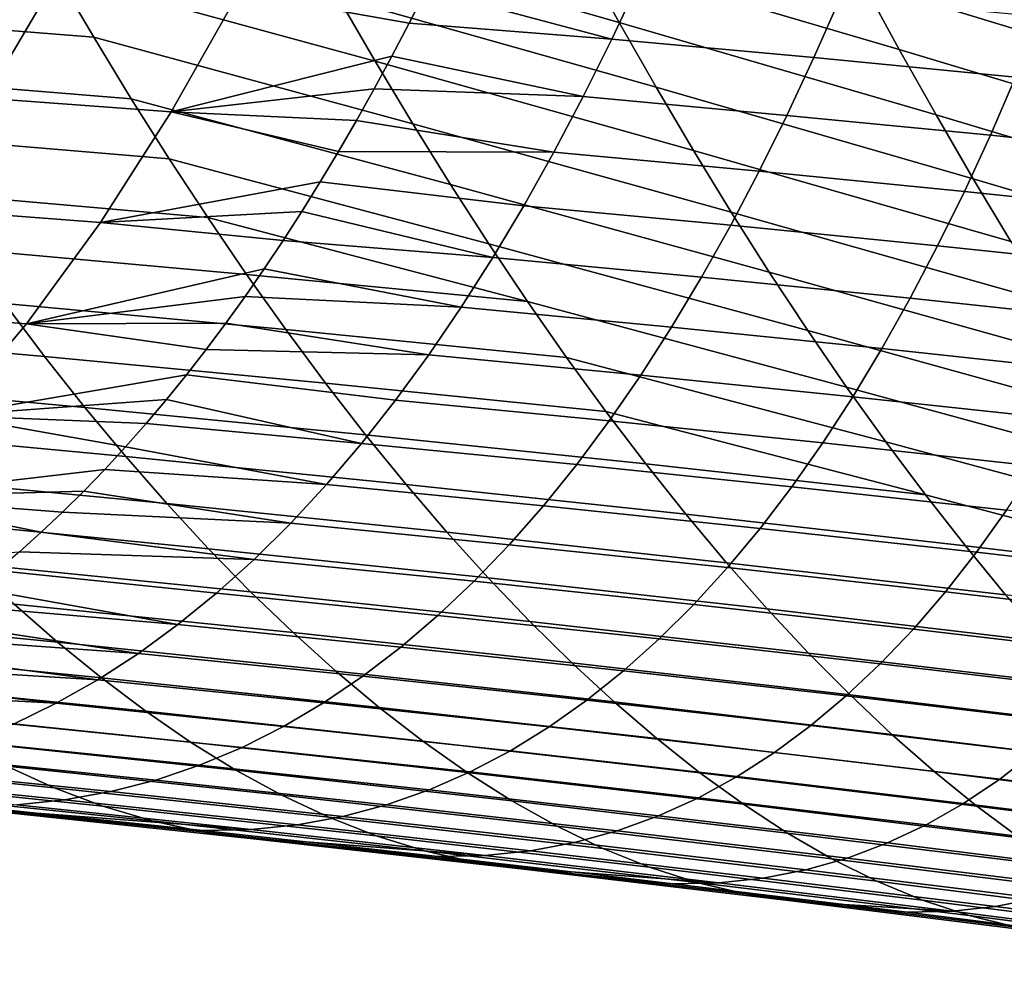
# Model space of a CAD drawing. Header units: metres. Extents: x -248 to 28, y -28 to 28.
# Tile 203 of 256: x -43.97 to -41.22, y -17.83 to -15.2. Entities that reach past the tile are written whole.
import ezdxf

# ---------------------------------------------------------------- set-up
doc = ezdxf.new("R2010")
doc.units = ezdxf.units.M
doc.layers.add('solid_10_061_053_XXX', color=7, linetype='CONTINUOUS')

msp = doc.modelspace()

# ---------------------------------------------------------------- linework, layer by layer
at = {"layer": 'solid_10_061_053_XXX'}
for points in [[(-42.298512, -15.205707, 79.405243), (-43.184536, -14.953214, 79.618088), (-43.28524, -14.767063, 79.263161), (-42.400291, -15.021151, 79.035553)], [(-41.51683, -15.281051, 78.819725), (-42.400291, -15.021151, 79.035553), (-42.500816, -14.83275, 78.672348), (-41.618546, -15.094254, 78.441063)], [(-42.979336, -15.313878, 80.346657), (-43.86874, -15.070461, 80.541588), (-43.971043, -14.890357, 80.188599), (-43.082558, -15.135537, 79.979218)], [(-40.73774, -15.36165, 78.222717), (-41.618546, -15.094254, 78.441063), (-41.719032, -14.903589, 78.069176), (-40.839546, -15.172608, 77.834679)], [(-42.195515, -15.386254, 79.781517), (-43.082558, -15.135537, 79.979218), (-43.184536, -14.953214, 79.618088), (-42.298512, -15.205707, 79.405243)], [(-43.86874, -15.070461, 80.541588), (-43.765171, -15.246605, 80.90062), (-44.552826, -15.184355, 81.443344), (-44.656853, -15.010397, 81.0923)], [(-42.318718, -15.252004, 101.249031), (-42.240574, -15.086049, 101.521095), (-42.789639, -15.017418, 101.657616), (-42.836987, -15.11353, 101.503616)], [(-41.413925, -15.463808, 79.205254), (-42.298512, -15.205707, 79.405243), (-42.400291, -15.021151, 79.035553), (-41.51683, -15.281051, 78.819725)], [(-44.067646, -15.416953, 101.05735), (-43.872349, -15.085566, 101.634018), (-44.386189, -15.050956, 101.751381), (-44.588188, -15.380964, 101.177986)], [(-43.549339, -15.45549, 100.94368), (-43.361015, -15.122657, 101.5243), (-43.872349, -15.085566, 101.634018), (-44.067646, -15.416953, 101.05735)], [(-42.874897, -15.488083, 80.720505), (-43.765171, -15.246605, 80.90062), (-43.86874, -15.070461, 80.541588), (-42.979336, -15.313878, 80.346657)], [(-41.754734, -15.30334, 101.151497), (-41.681343, -15.136516, 101.426521), (-42.240574, -15.086049, 101.521095), (-42.318718, -15.252004, 101.249031)], [(-42.884907, -15.207768, 101.347939), (-42.836987, -15.11353, 101.503616), (-43.361015, -15.122657, 101.5243)], [(-42.318718, -15.252004, 101.249031), (-42.836987, -15.11353, 101.503616), (-42.884907, -15.207768, 101.347939)], [(-40.634781, -15.546616, 78.61792), (-41.51683, -15.281051, 78.819725), (-41.618546, -15.094254, 78.441063), (-40.73774, -15.36165, 78.222717)], [(-42.933407, -15.300121, 101.190559), (-42.884907, -15.207768, 101.347939), (-43.361015, -15.122657, 101.5243), (-43.549339, -15.45549, 100.94368)], [(-42.091339, -15.562631, 80.164474), (-42.979336, -15.313878, 80.346657), (-43.082558, -15.135537, 79.979218), (-42.195515, -15.386254, 79.781517)], [(-41.191689, -15.357929, 101.061722), (-41.123077, -15.190198, 101.339989), (-41.681343, -15.136516, 101.426521), (-41.754734, -15.30334, 101.151497)], [(-43.765171, -15.246605, 80.90062), (-43.660355, -15.418641, 81.265785), (-44.447521, -15.35423, 81.800255), (-44.552826, -15.184355, 81.443344)], [(-42.398808, -15.412622, 100.971046), (-42.318718, -15.252004, 101.249031), (-42.884907, -15.207768, 101.347939), (-42.933407, -15.300121, 101.190559)], [(-41.309879, -15.642355, 79.597748), (-42.195515, -15.386254, 79.781517), (-42.298512, -15.205707, 79.405243), (-41.413925, -15.463808, 79.205254)], [(-42.769276, -15.657996, 81.100853), (-43.660355, -15.418641, 81.265785), (-43.765171, -15.246605, 80.90062), (-42.874897, -15.488083, 80.720505)], [(-41.830078, -15.464853, 100.870331), (-41.754734, -15.30334, 101.151497), (-42.318718, -15.252004, 101.249031), (-42.398808, -15.412622, 100.971046)], [(-40.53072, -15.727327, 79.020386), (-41.413925, -15.463808, 79.205254), (-41.51683, -15.281051, 78.819725), (-40.634781, -15.546616, 78.61792)], [(-42.982494, -15.390577, 101.031471), (-42.933407, -15.300121, 101.190559), (-43.549339, -15.45549, 100.94368)], [(-42.398808, -15.412622, 100.971046), (-42.933407, -15.300121, 101.190559), (-42.982494, -15.390577, 101.031471)], [(-41.262264, -15.520371, 100.777092), (-41.191689, -15.357929, 101.061722), (-41.754734, -15.30334, 101.151497), (-41.830078, -15.464853, 100.870331)], [(-41.986019, -15.734674, 80.554207), (-42.874897, -15.488083, 80.720505), (-42.979336, -15.313878, 80.346657), (-42.091339, -15.562631, 80.164474)], [(-43.660355, -15.418641, 81.265785), (-43.55431, -15.586422, 81.637184), (-44.340961, -15.519882, 82.163132), (-44.447521, -15.35423, 81.800255)], [(-40.695518, -15.579208, 100.691208), (-40.629745, -15.415805, 100.979561), (-41.191689, -15.357929, 101.061722), (-41.262264, -15.520371, 100.777092)], [(-43.032169, -15.479129, 100.870667), (-42.982494, -15.390577, 101.031471), (-43.549339, -15.45549, 100.94368)], [(-42.480888, -15.567824, 100.687035), (-42.398808, -15.412622, 100.971046), (-42.982494, -15.390577, 101.031471), (-43.032169, -15.479129, 100.870667)], [(-41.204735, -15.816522, 79.997307), (-42.091339, -15.562631, 80.164474), (-42.195515, -15.386254, 79.781517), (-41.309879, -15.642355, 79.597748)], [(-43.746571, -15.763637, 100.337563), (-43.549339, -15.45549, 100.94368), (-44.067646, -15.416953, 101.05735), (-44.271782, -15.723566, 100.456032)], [(-42.662495, -15.823462, 81.487808), (-43.55431, -15.586422, 81.637184), (-43.660355, -15.418641, 81.265785), (-42.769276, -15.657996, 81.100853)], [(-41.907433, -15.620969, 100.582909), (-41.830078, -15.464853, 100.870331), (-42.398808, -15.412622, 100.971046), (-42.480888, -15.567824, 100.687035)], [(-43.133308, -15.650493, 100.543869), (-43.082439, -15.56577, 100.708138), (-43.549339, -15.45549, 100.94368), (-43.746571, -15.763637, 100.337563)], [(-43.082439, -15.56577, 100.708138), (-43.032169, -15.479129, 100.870667), (-43.549339, -15.45549, 100.94368)], [(-41.334866, -15.677433, 100.485985), (-41.262264, -15.520371, 100.777092), (-41.830078, -15.464853, 100.870331), (-41.907433, -15.620969, 100.582909)], [(-40.42561, -15.903606, 79.430199), (-41.309879, -15.642355, 79.597748), (-41.413925, -15.463808, 79.205254), (-40.53072, -15.727327, 79.020386)], [(-42.480888, -15.567824, 100.687035), (-43.032169, -15.479129, 100.870667), (-43.082439, -15.56577, 100.708138)], [(-41.879589, -15.902221, 80.950829), (-42.769276, -15.657996, 81.100853), (-42.874897, -15.488083, 80.720505), (-41.986019, -15.734674, 80.554207)], [(-43.55431, -15.586422, 81.637184), (-43.447067, -15.749802, 82.014908), (-44.23315, -15.681174, 82.532074), (-44.340961, -15.519882, 82.163132)], [(-40.763329, -15.737246, 100.396126), (-40.695518, -15.579208, 100.691208), (-41.262264, -15.520371, 100.777092), (-41.334866, -15.677433, 100.485985)], [(-42.565002, -15.717527, 100.396881), (-42.480888, -15.567824, 100.687035), (-43.082439, -15.56577, 100.708138), (-43.133308, -15.650493, 100.543869)], [(-41.986843, -15.7716, 100.289116), (-41.907433, -15.620969, 100.582909), (-42.480888, -15.567824, 100.687035), (-42.565002, -15.717527, 100.396881)], [(-41.09853, -15.986137, 80.40403), (-41.986019, -15.734674, 80.554207), (-42.091339, -15.562631, 80.164474), (-41.204735, -15.816522, 79.997307)], [(-42.554585, -15.984327, 81.881454), (-43.447067, -15.749802, 82.014908), (-43.55431, -15.586422, 81.637184), (-42.662495, -15.823462, 81.487808)], [(-41.409546, -15.829021, 100.188263), (-41.334866, -15.677433, 100.485985), (-41.907433, -15.620969, 100.582909), (-41.986843, -15.7716, 100.289116)], [(-43.184776, -15.733285, 100.377853), (-43.133308, -15.650493, 100.543869), (-43.746571, -15.763637, 100.337563)], [(-42.651199, -15.86165, 100.100479), (-42.565002, -15.717527, 100.396881), (-43.133308, -15.650493, 100.543869), (-43.184776, -15.733285, 100.377853)], [(-41.772087, -16.065107, 81.354424), (-42.662495, -15.823462, 81.487808), (-42.769276, -15.657996, 81.100853), (-41.879589, -15.902221, 80.950829)], [(-40.319504, -16.075275, 79.847481), (-41.204735, -15.816522, 79.997307), (-41.309879, -15.642355, 79.597748), (-40.42561, -15.903606, 79.430199)], [(-43.447067, -15.749802, 82.014908), (-43.338642, -15.908633, 82.399055), (-44.124115, -15.837967, 82.907166), (-44.23315, -15.681174, 82.532074)], [(-40.833248, -15.889819, 100.094193), (-40.763329, -15.737246, 100.396126), (-41.334866, -15.677433, 100.485985), (-41.409546, -15.829021, 100.188263)], [(-42.068363, -15.91666, 99.988831), (-41.986843, -15.7716, 100.289116), (-42.565002, -15.717527, 100.396881), (-42.651199, -15.86165, 100.100479)], [(-43.953049, -16.046358, 99.705048), (-43.746571, -15.763637, 100.337563), (-44.271782, -15.723566, 100.456032), (-44.48505, -16.004705, 99.829247)], [(-43.236851, -15.814138, 100.210091), (-43.184776, -15.733285, 100.377853), (-43.746571, -15.763637, 100.337563)], [(-42.651199, -15.86165, 100.100479), (-43.184776, -15.733285, 100.377853), (-43.236851, -15.814138, 100.210091)], [(-40.991318, -16.151031, 80.818024), (-41.879589, -15.902221, 80.950829), (-41.986019, -15.734674, 80.554207), (-41.09853, -15.986137, 80.40403)], [(-43.289536, -15.893044, 100.040565), (-43.236851, -15.814138, 100.210091), (-43.746571, -15.763637, 100.337563), (-43.953049, -16.046358, 99.705048)], [(-42.554585, -15.984327, 81.881454), (-43.338642, -15.908633, 82.399055), (-43.447067, -15.749802, 82.014908)], [(-41.486366, -15.975047, 99.883797), (-41.409546, -15.829021, 100.188263), (-41.986843, -15.7716, 100.289116), (-42.068363, -15.91666, 99.988831)], [(-42.739521, -16.000109, 99.797714), (-42.651199, -15.86165, 100.100479), (-43.236851, -15.814138, 100.210091), (-43.289536, -15.893044, 100.040565)], [(-41.663548, -16.223167, 81.765099), (-42.554585, -15.984327, 81.881454), (-42.662495, -15.823462, 81.487808), (-41.772087, -16.065107, 81.354424)], [(-40.905331, -16.036833, 99.785263), (-40.833248, -15.889819, 100.094193), (-41.409546, -15.829021, 100.188263), (-41.486366, -15.975047, 99.883797)], [(-43.338642, -15.908633, 82.399055), (-43.229057, -16.062765, 82.789726), (-44.013863, -15.990117, 83.288521), (-44.124115, -15.837967, 82.907166)], [(-42.152046, -16.056063, 99.681938), (-42.068363, -15.91666, 99.988831), (-42.651199, -15.86165, 100.100479), (-42.739521, -16.000109, 99.797714)], [(-43.342838, -15.970002, 99.869255), (-43.289536, -15.893044, 100.040565), (-43.953049, -16.046358, 99.705048)], [(-42.739521, -16.000109, 99.797714), (-43.289536, -15.893044, 100.040565), (-43.342838, -15.970002, 99.869255)], [(-42.554585, -15.984327, 81.881454), (-42.445576, -16.14043, 82.281898), (-43.229057, -16.062765, 82.789726), (-43.338642, -15.908633, 82.399055)], [(-40.883137, -16.311029, 81.23938), (-41.772087, -16.065107, 81.354424), (-41.879589, -15.902221, 80.950829), (-40.991318, -16.151031, 80.818024)], [(-44.013863, -15.990117, 83.288521), (-43.902405, -16.137438, 83.676247), (-44.687664, -16.067818, 84.156837), (-44.799934, -15.922425, 83.778244)], [(-41.565384, -16.115416, 99.572472), (-41.486366, -15.975047, 99.883797), (-42.068363, -15.91666, 99.988831), (-42.152046, -16.056063, 99.681938)], [(-43.229057, -16.062765, 82.789726), (-43.118332, -16.212004, 83.187042), (-43.902405, -16.137438, 83.676247), (-44.013863, -15.990117, 83.288521)], [(-43.396778, -16.045002, 99.696106), (-43.342838, -15.970002, 99.869255), (-43.953049, -16.046358, 99.705048)], [(-42.830029, -16.132784, 99.488472), (-42.739521, -16.000109, 99.797714), (-43.342838, -15.970002, 99.869255), (-43.396778, -16.045002, 99.696106)], [(-41.554012, -16.376196, 82.182976), (-42.445576, -16.14043, 82.281898), (-42.554585, -15.984327, 81.881454), (-41.663548, -16.223167, 81.765099)], [(-40.979652, -16.178188, 99.469208), (-40.905331, -16.036833, 99.785263), (-41.486366, -15.975047, 99.883797), (-41.565384, -16.115416, 99.572472)], [(-44.169209, -16.302481, 99.045013), (-43.953049, -16.046358, 99.705048), (-44.48505, -16.004705, 99.829247), (-44.707844, -16.259251, 99.175926)], [(-42.237957, -16.189676, 99.368309), (-42.152046, -16.056063, 99.681938), (-42.739521, -16.000109, 99.797714), (-42.830029, -16.132784, 99.488472)], [(-43.506596, -16.189028, 99.344254), (-43.451363, -16.118019, 99.521111), (-43.953049, -16.046358, 99.705048), (-44.169209, -16.302481, 99.045013)], [(-43.451363, -16.118019, 99.521111), (-43.396778, -16.045002, 99.696106), (-43.953049, -16.046358, 99.705048)], [(-42.830029, -16.132784, 99.488472), (-43.396778, -16.045002, 99.696106), (-43.451363, -16.118019, 99.521111)], [(-43.902405, -16.137438, 83.676247), (-43.789753, -16.279716, 84.07048), (-44.574127, -16.208235, 84.541679), (-44.687664, -16.067818, 84.156837)], [(-42.445576, -16.14043, 82.281898), (-42.335495, -16.291573, 82.689262), (-43.118332, -16.212004, 83.187042), (-43.229057, -16.062765, 82.789726)], [(-41.646671, -16.24999, 99.254143), (-41.565384, -16.115416, 99.572472), (-42.152046, -16.056063, 99.681938), (-42.237957, -16.189676, 99.368309)], [(-40.774033, -16.465918, 81.668221), (-41.663548, -16.223167, 81.765099), (-41.772087, -16.065107, 81.354424), (-40.883137, -16.311029, 81.23938)], [(-42.922783, -16.259512, 99.172615), (-42.830029, -16.132784, 99.488472), (-43.451363, -16.118019, 99.521111), (-43.506596, -16.189028, 99.344254)], [(-42.326164, -16.317337, 99.047791), (-42.237957, -16.189676, 99.368309), (-42.830029, -16.132784, 99.488472), (-42.922783, -16.259512, 99.172615)], [(-41.056278, -16.313744, 99.145889), (-40.979652, -16.178188, 99.469208), (-41.565384, -16.115416, 99.572472), (-41.646671, -16.24999, 99.254143)], [(-43.118332, -16.212004, 83.187042), (-43.006485, -16.356133, 83.591141), (-43.789753, -16.279716, 84.07048), (-43.902405, -16.137438, 83.676247)], [(-41.443504, -16.523964, 82.608185), (-42.335495, -16.291573, 82.689262), (-42.445576, -16.14043, 82.281898), (-41.554012, -16.376196, 82.182976)], [(-43.562489, -16.258013, 99.165512), (-43.506596, -16.189028, 99.344254), (-44.169209, -16.302481, 99.045013)], [(-43.017849, -16.380133, 98.849983), (-42.922783, -16.259512, 99.172615), (-43.506596, -16.189028, 99.344254), (-43.562489, -16.258013, 99.165512)], [(-43.789753, -16.279716, 84.07048), (-43.675911, -16.416742, 84.471359), (-44.459324, -16.34347, 84.932892), (-44.574127, -16.208235, 84.541679)], [(-42.335495, -16.291573, 82.689262), (-42.224361, -16.437532, 83.103683), (-43.006485, -16.356133, 83.591141), (-43.118332, -16.212004, 83.187042)], [(-41.730305, -16.378601, 98.928665), (-41.646671, -16.24999, 99.254143), (-42.237957, -16.189676, 99.368309), (-42.326164, -16.317337, 99.047791)], [(-40.664043, -16.615469, 82.104683), (-41.554012, -16.376196, 82.182976), (-41.663548, -16.223167, 81.765099), (-40.774033, -16.465918, 81.668221)], [(-43.619053, -16.324953, 98.984871), (-43.562489, -16.258013, 99.165512), (-44.169209, -16.302481, 99.045013)], [(-43.017849, -16.380133, 98.849983), (-43.562489, -16.258013, 99.165512), (-43.619053, -16.324953, 98.984871)], [(-42.416744, -16.438873, 98.720253), (-42.326164, -16.317337, 99.047791), (-42.922783, -16.259512, 99.172615), (-43.017849, -16.380133, 98.849983)], [(-41.135307, -16.443319, 98.815147), (-41.056278, -16.313744, 99.145889), (-41.646671, -16.24999, 99.254143), (-41.730305, -16.378601, 98.928665)], [(-43.006485, -16.356133, 83.591141), (-42.893524, -16.494934, 84.002144), (-43.675911, -16.416742, 84.471359), (-43.789753, -16.279716, 84.07048)], [(-41.443504, -16.523964, 82.608185), (-42.224361, -16.437532, 83.103683), (-42.335495, -16.291573, 82.689262)], [(-43.73423, -16.452612, 98.617775), (-43.6763, -16.389826, 98.802292), (-44.169209, -16.302481, 99.045013), (-44.395554, -16.530609, 98.356201)], [(-43.6763, -16.389826, 98.802292), (-43.619053, -16.324953, 98.984871), (-44.169209, -16.302481, 99.045013)], [(-43.115303, -16.494484, 98.520454), (-43.017849, -16.380133, 98.849983), (-43.619053, -16.324953, 98.984871), (-43.6763, -16.389826, 98.802292)], [(-41.816368, -16.501068, 98.595894), (-41.730305, -16.378601, 98.928665), (-42.326164, -16.317337, 99.047791), (-42.416744, -16.438873, 98.720253)], [(-43.675911, -16.416742, 84.471359), (-43.560883, -16.548306, 84.879005), (-44.343254, -16.473318, 85.330612), (-44.459324, -16.34347, 84.932892)], [(-42.509769, -16.554115, 98.385536), (-42.416744, -16.438873, 98.720253), (-43.017849, -16.380133, 98.849983), (-43.115303, -16.494484, 98.520454)], [(-42.224361, -16.437532, 83.103683), (-42.112206, -16.578089, 83.525299), (-42.893524, -16.494934, 84.002144), (-43.006485, -16.356133, 83.591141)], [(-41.216824, -16.56673, 98.47683), (-41.135307, -16.443319, 98.815147), (-41.730305, -16.378601, 98.928665), (-41.816368, -16.501068, 98.595894)], [(-40.553211, -16.759451, 82.548897), (-41.443504, -16.523964, 82.608185), (-41.554012, -16.376196, 82.182976), (-40.664043, -16.615469, 82.104683)], [(-43.115303, -16.494484, 98.520454), (-43.6763, -16.389826, 98.802292), (-43.73423, -16.452612, 98.617775)], [(-42.893524, -16.494934, 84.002144), (-42.779472, -16.628193, 84.420204), (-43.560883, -16.548306, 84.879005), (-43.675911, -16.416742, 84.471359)], [(-43.792854, -16.513287, 98.431305), (-43.73423, -16.452612, 98.617775), (-44.395554, -16.530609, 98.356201)], [(-43.215202, -16.602404, 98.183884), (-43.115303, -16.494484, 98.520454), (-43.73423, -16.452612, 98.617775), (-43.792854, -16.513287, 98.431305)], [(-41.904945, -16.617214, 98.255676), (-41.816368, -16.501068, 98.595894), (-42.416744, -16.438873, 98.720253), (-42.509769, -16.554115, 98.385536)], [(-41.443504, -16.523964, 82.608185), (-41.332062, -16.66625, 83.040863), (-42.112206, -16.578089, 83.525299), (-42.224361, -16.437532, 83.103683)], [(-43.560883, -16.548306, 84.879005), (-43.444683, -16.674194, 85.293564), (-44.225918, -16.597574, 85.73497), (-44.343254, -16.473318, 85.330612)], [(-43.852177, -16.571825, 98.242874), (-43.792854, -16.513287, 98.431305), (-44.395554, -16.530609, 98.356201)], [(-43.215202, -16.602404, 98.183884), (-43.792854, -16.513287, 98.431305), (-43.852177, -16.571825, 98.242874)], [(-42.60532, -16.662893, 98.04351), (-42.509769, -16.554115, 98.385536), (-43.115303, -16.494484, 98.520454), (-43.215202, -16.602404, 98.183884)], [(-42.112206, -16.578089, 83.525299), (-41.99905, -16.71302, 83.954231), (-42.779472, -16.628193, 84.420204), (-42.893524, -16.494934, 84.002144)], [(-41.300919, -16.683792, 98.130791), (-41.216824, -16.56673, 98.47683), (-41.816368, -16.501068, 98.595894), (-41.904945, -16.617214, 98.255676)], [(-43.972954, -16.682421, 97.860039), (-43.912209, -16.62821, 98.05246), (-44.395554, -16.530609, 98.356201), (-44.632584, -16.729345, 97.637367)], [(-43.912209, -16.62821, 98.05246), (-43.852177, -16.571825, 98.242874), (-44.395554, -16.530609, 98.356201)], [(-40.553211, -16.759451, 82.548897), (-41.332062, -16.66625, 83.040863), (-41.443504, -16.523964, 82.608185)], [(-43.317619, -16.703728, 97.840126), (-43.215202, -16.602404, 98.183884), (-43.852177, -16.571825, 98.242874), (-43.912209, -16.62821, 98.05246)], [(-42.779472, -16.628193, 84.420204), (-42.664341, -16.755693, 84.845436), (-43.444683, -16.674194, 85.293564), (-43.560883, -16.548306, 84.879005)], [(-41.99612, -16.726864, 97.90786), (-41.904945, -16.617214, 98.255676), (-42.509769, -16.554115, 98.385536), (-42.60532, -16.662893, 98.04351)], [(-40.697765, -16.753857, 98.010818), (-40.618191, -16.635872, 98.362976), (-41.216824, -16.56673, 98.47683), (-41.300919, -16.683792, 98.130791)], [(-43.444683, -16.674194, 85.293564), (-43.327316, -16.794199, 85.715164), (-44.107315, -16.716032, 86.146103), (-44.225918, -16.597574, 85.73497)], [(-41.332062, -16.66625, 83.040863), (-41.219715, -16.802824, 83.481148), (-41.99905, -16.71302, 83.954231), (-42.112206, -16.578089, 83.525299)], [(-43.317619, -16.703728, 97.840126), (-43.912209, -16.62821, 98.05246), (-43.972954, -16.682421, 97.860039)], [(-42.703465, -16.765041, 97.694016), (-42.60532, -16.662893, 98.04351), (-43.215202, -16.602404, 98.183884), (-43.317619, -16.703728, 97.840126)], [(-41.99905, -16.71302, 83.954231), (-41.884918, -16.842106, 84.390617), (-42.664341, -16.755693, 84.845436), (-42.779472, -16.628193, 84.420204)], [(-41.38768, -16.794319, 97.776878), (-41.300919, -16.683792, 98.130791), (-41.904945, -16.617214, 98.255676), (-41.99612, -16.726864, 97.90786)], [(-43.422615, -16.798298, 97.489044), (-43.317619, -16.703728, 97.840126), (-43.972954, -16.682421, 97.860039), (-44.034428, -16.73444, 97.665604)], [(-42.664341, -16.755693, 84.845436), (-42.548149, -16.877218, 85.277985), (-43.327316, -16.794199, 85.715164), (-43.444683, -16.674194, 85.293564)], [(-42.08997, -16.82984, 97.552307), (-41.99612, -16.726864, 97.90786), (-42.60532, -16.662893, 98.04351), (-42.703465, -16.765041, 97.694016)], [(-40.780079, -16.865269, 97.65049), (-40.697765, -16.753857, 98.010818), (-41.300919, -16.683792, 98.130791), (-41.38768, -16.794319, 97.776878)], [(-40.553211, -16.759451, 82.548897), (-40.441586, -16.897636, 83.001007), (-41.219715, -16.802824, 83.481148), (-41.332062, -16.66625, 83.040863)], [(-42.804279, -16.860384, 97.336914), (-42.703465, -16.765041, 97.694016), (-43.317619, -16.703728, 97.840126), (-43.422615, -16.798298, 97.489044)], [(-43.327316, -16.794199, 85.715164), (-43.20879, -16.908106, 86.143936), (-43.987446, -16.828487, 86.564133), (-44.107315, -16.716032, 86.146103)], [(-43.530262, -16.885948, 97.130493), (-43.422615, -16.798298, 97.489044), (-44.034428, -16.73444, 97.665604), (-44.096634, -16.784248, 97.469109)], [(-41.477203, -16.89813, 97.41494), (-41.38768, -16.794319, 97.776878), (-41.99612, -16.726864, 97.90786), (-42.08997, -16.82984, 97.552307)], [(-41.219715, -16.802824, 83.481148), (-41.106503, -16.933462, 83.929169), (-41.884918, -16.842106, 84.390617), (-41.99905, -16.71302, 83.954231)], [(-43.987446, -16.828487, 86.564133), (-43.866306, -16.934732, 86.989204), (-44.644218, -16.858534, 87.393089), (-44.766869, -16.753664, 86.978539)], [(-42.186577, -16.925964, 97.188858), (-42.08997, -16.82984, 97.552307), (-42.703465, -16.765041, 97.694016), (-42.804279, -16.860384, 97.336914)], [(-41.884918, -16.842106, 84.390617), (-41.769833, -16.965122, 84.834595), (-42.548149, -16.877218, 85.277985), (-42.664341, -16.755693, 84.845436)], [(-43.530262, -16.885948, 97.130493), (-44.096634, -16.784248, 97.469109), (-44.159588, -16.831825, 97.270554)], [(-42.907841, -16.948757, 96.972069), (-42.804279, -16.860384, 97.336914), (-43.422615, -16.798298, 97.489044), (-43.530262, -16.885948, 97.130493)], [(-42.548149, -16.877218, 85.277985), (-42.430912, -16.992552, 85.717979), (-43.20879, -16.908106, 86.143936), (-43.327316, -16.794199, 85.715164)], [(-40.865234, -16.969919, 97.281845), (-40.780079, -16.865269, 97.65049), (-41.38768, -16.794319, 97.776878), (-41.477203, -16.89813, 97.41494)], [(-43.640625, -16.966518, 96.764336), (-43.530262, -16.885948, 97.130493), (-44.159588, -16.831825, 97.270554), (-44.223289, -16.877151, 97.069916)], [(-43.20879, -16.908106, 86.143936), (-43.089111, -17.015705, 86.580009), (-43.866306, -16.934732, 86.989204), (-43.987446, -16.828487, 86.564133)], [(-41.569572, -16.995041, 97.044815), (-41.477203, -16.89813, 97.41494), (-42.08997, -16.82984, 97.552307), (-42.186577, -16.925964, 97.188858)], [(-41.106503, -16.933462, 83.929169), (-40.992451, -17.057938, 84.385063), (-41.769833, -16.965122, 84.834595), (-41.884918, -16.842106, 84.390617)], [(-43.866306, -16.934732, 86.989204), (-43.743896, -17.034565, 87.42144), (-44.520184, -16.95709, 87.814545), (-44.644218, -16.858534, 87.393089)], [(-42.286026, -17.015062, 96.817375), (-42.186577, -16.925964, 97.188858), (-42.804279, -16.860384, 97.336914), (-42.907841, -16.948757, 96.972069)], [(-43.640625, -16.966518, 96.764336), (-44.223289, -16.877151, 97.069916), (-44.28775, -16.9202, 96.867195)], [(-43.014221, -17.029987, 96.599327), (-42.907841, -16.948757, 96.972069), (-43.530262, -16.885948, 97.130493), (-43.640625, -16.966518, 96.764336)], [(-41.769833, -16.965122, 84.834595), (-41.65382, -17.08185, 85.286301), (-42.430912, -16.992552, 85.717979), (-42.548149, -16.877218, 85.277985)], [(-40.953327, -17.067616, 96.904732), (-40.865234, -16.969919, 97.281845), (-41.477203, -16.89813, 97.41494), (-41.569572, -16.995041, 97.044815)], [(-43.753784, -17.039799, 96.390388), (-43.640625, -16.966518, 96.764336), (-44.28775, -16.9202, 96.867195), (-44.352974, -16.960936, 96.662361)], [(-42.430912, -16.992552, 85.717979), (-42.312641, -17.101477, 86.16555), (-43.089111, -17.015705, 86.580009), (-43.20879, -16.908106, 86.143936)], [(-41.664879, -17.084866, 96.666367), (-41.569572, -16.995041, 97.044815), (-42.186577, -16.925964, 97.188858), (-42.286026, -17.015062, 96.817375)], [(-43.743896, -17.034565, 87.42144), (-43.620201, -17.127737, 87.861023), (-44.39473, -17.049095, 88.243073), (-44.520184, -16.95709, 87.814545)], [(-43.089111, -17.015705, 86.580009), (-42.968288, -17.116787, 87.023529), (-43.743896, -17.034565, 87.42144), (-43.866306, -16.934732, 86.989204)], [(-42.388401, -17.096956, 96.437706), (-42.286026, -17.015062, 96.817375), (-42.907841, -16.948757, 96.972069), (-43.014221, -17.029987, 96.599327)], [(-43.753784, -17.039799, 96.390388), (-44.352974, -16.960936, 96.662361), (-44.418987, -16.999315, 96.455345)], [(-43.123508, -17.103861, 96.218491), (-43.014221, -17.029987, 96.599327), (-43.640625, -16.966518, 96.764336), (-43.753784, -17.039799, 96.390388)], [(-40.992451, -17.057938, 84.385063), (-40.877602, -17.176027, 84.848961), (-41.65382, -17.08185, 85.286301), (-41.769833, -16.965122, 84.834595)], [(-43.86985, -17.105486, 96.008362), (-43.753784, -17.039799, 96.390388), (-44.418987, -16.999315, 96.455345), (-44.485798, -17.035288, 96.24614)], [(-41.65382, -17.08185, 85.286301), (-41.536907, -17.192068, 85.745865), (-42.312641, -17.101477, 86.16555), (-42.430912, -16.992552, 85.717979)], [(-41.044456, -17.158169, 96.51899), (-40.953327, -17.067616, 96.904732), (-41.569572, -16.995041, 97.044815), (-41.664879, -17.084866, 96.666367)], [(-43.86985, -17.105486, 96.008362), (-44.485798, -17.035288, 96.24614), (-44.553406, -17.068804, 96.034744)], [(-43.235817, -17.170063, 95.829292), (-43.123508, -17.103861, 96.218491), (-43.753784, -17.039799, 96.390388), (-43.86985, -17.105486, 96.008362)], [(-42.968288, -17.116787, 87.023529), (-42.84631, -17.2111, 87.474655), (-43.620201, -17.127737, 87.861023), (-43.743896, -17.034565, 87.42144)], [(-42.49379, -17.171419, 96.049644), (-42.388401, -17.096956, 96.437706), (-43.014221, -17.029987, 96.599327), (-43.123508, -17.103861, 96.218491)], [(-42.312641, -17.101477, 86.16555), (-42.193356, -17.203777, 86.620842), (-42.968288, -17.116787, 87.023529), (-43.089111, -17.015705, 86.580009)], [(-41.763218, -17.167421, 96.279434), (-41.664879, -17.084866, 96.666367), (-42.286026, -17.015062, 96.817375), (-42.388401, -17.096956, 96.437706)], [(-43.988934, -17.163265, 95.617966), (-43.86985, -17.105486, 96.008362), (-44.553406, -17.068804, 96.034744), (-44.621822, -17.099819, 95.821129)], [(-43.620201, -17.127737, 87.861023), (-43.495075, -17.213768, 88.308388), (-44.267712, -17.134064, 88.679131), (-44.39473, -17.049095, 88.243073)], [(-41.138721, -17.241385, 96.124466), (-41.044456, -17.158169, 96.51899), (-41.664879, -17.084866, 96.666367), (-41.763218, -17.167421, 96.279434)], [(-40.877602, -17.176027, 84.848961), (-40.761978, -17.2875, 85.320992), (-41.536907, -17.192068, 85.745865), (-41.65382, -17.08185, 85.286301)], [(-43.351261, -17.228275, 95.431419), (-43.235817, -17.170063, 95.829292), (-43.86985, -17.105486, 96.008362), (-43.988934, -17.163265, 95.617966)], [(-42.602318, -17.238136, 95.652924), (-42.49379, -17.171419, 96.049644), (-43.123508, -17.103861, 96.218491), (-43.235817, -17.170063, 95.829292)], [(-42.193356, -17.203777, 86.620842), (-42.073055, -17.299198, 87.084015), (-42.84631, -17.2111, 87.474655), (-42.968288, -17.116787, 87.023529)], [(-41.864681, -17.242476, 95.883812), (-41.763218, -17.167421, 96.279434), (-42.388401, -17.096956, 96.437706), (-42.49379, -17.171419, 96.049644)], [(-41.536907, -17.192068, 85.745865), (-41.419113, -17.295555, 86.213417), (-42.193356, -17.203777, 86.620842), (-42.312641, -17.101477, 86.16555)], [(-43.495075, -17.213768, 88.308388), (-43.368351, -17.292093, 88.764076), (-44.138947, -17.211428, 89.12326), (-44.267712, -17.134064, 88.679131)], [(-42.84631, -17.2111, 87.474655), (-42.723045, -17.298166, 87.933838), (-43.495075, -17.213768, 88.308388), (-43.620201, -17.127737, 87.861023)], [(-43.469963, -17.278175, 95.02459), (-43.351261, -17.228275, 95.431419), (-43.988934, -17.163265, 95.617966), (-44.111145, -17.212822, 95.21891)], [(-42.714108, -17.29678, 95.247231), (-42.602318, -17.238136, 95.652924), (-43.235817, -17.170063, 95.829292), (-43.351261, -17.228275, 95.431419)], [(-41.969402, -17.309704, 95.479225), (-41.864681, -17.242476, 95.883812), (-42.49379, -17.171419, 96.049644), (-42.602318, -17.238136, 95.652924)], [(-41.236229, -17.317026, 95.720955), (-41.138721, -17.241385, 96.124466), (-41.763218, -17.167421, 96.279434), (-41.864681, -17.242476, 95.883812)], [(-44.008236, -17.280613, 89.576004), (-43.875401, -17.341049, 90.03791), (-44.641975, -17.263346, 90.370926), (-44.777191, -17.203709, 89.92054)], [(-41.419113, -17.295555, 86.213417), (-41.300446, -17.392052, 86.68914), (-42.073055, -17.299198, 87.084015), (-42.193356, -17.203777, 86.620842)], [(-40.761978, -17.2875, 85.320992), (-40.645622, -17.392136, 85.801308), (-41.419113, -17.295555, 86.213417), (-41.536907, -17.192068, 85.745865)], [(-43.592037, -17.319445, 94.608498), (-43.469963, -17.278175, 95.02459), (-44.111145, -17.212822, 95.21891), (-44.236599, -17.253847, 94.810898)], [(-43.368351, -17.292093, 88.764076), (-43.239838, -17.362146, 89.22863), (-44.008236, -17.280613, 89.576004), (-44.138947, -17.211428, 89.12326)], [(-42.723045, -17.298166, 87.933838), (-42.598331, -17.377424, 88.401596), (-43.368351, -17.292093, 88.764076), (-43.495075, -17.213768, 88.308388)], [(-42.829277, -17.347019, 94.832268), (-42.714108, -17.29678, 95.247231), (-43.351261, -17.228275, 95.431419), (-43.469963, -17.278175, 95.02459)], [(-42.073055, -17.299198, 87.084015), (-41.951618, -17.387268, 87.555511), (-42.723045, -17.298166, 87.933838), (-42.84631, -17.2111, 87.474655)], [(-43.717602, -17.351761, 94.182861), (-43.592037, -17.319445, 94.608498), (-44.236599, -17.253847, 94.810898), (-44.365402, -17.286022, 94.393654)], [(-42.077507, -17.368774, 95.065369), (-41.969402, -17.309704, 95.479225), (-42.602318, -17.238136, 95.652924), (-42.714108, -17.29678, 95.247231)], [(-41.337112, -17.384764, 95.308174), (-41.236229, -17.317026, 95.720955), (-41.864681, -17.242476, 95.883812), (-41.969402, -17.309704, 95.479225)], [(-40.608479, -17.395071, 95.561035), (-40.514969, -17.318846, 95.972763), (-41.138721, -17.241385, 96.124466), (-41.236229, -17.317026, 95.720955)], [(-43.875401, -17.341049, 90.03791), (-43.74025, -17.392166, 90.509521), (-44.504276, -17.313753, 90.830795), (-44.641975, -17.263346, 90.370926)], [(-43.846771, -17.374805, 93.747375), (-43.717602, -17.351761, 94.182861), (-44.365402, -17.286022, 94.393654), (-44.497673, -17.309036, 93.966866)], [(-43.239838, -17.362146, 89.22863), (-43.109364, -17.423359, 89.702568), (-43.875401, -17.341049, 90.03791), (-44.008236, -17.280613, 89.576004)], [(-42.947952, -17.388531, 94.407745), (-42.829277, -17.347019, 94.832268), (-43.469963, -17.278175, 95.02459), (-43.592037, -17.319445, 94.608498)], [(-43.979664, -17.388252, 93.301758), (-43.846771, -17.374805, 93.747375), (-44.497673, -17.309036, 93.966866), (-44.633522, -17.322577, 93.530251)], [(-43.74025, -17.392166, 90.509521), (-43.602589, -17.433392, 90.991394), (-44.363895, -17.354353, 91.300713), (-44.504276, -17.313753, 90.830795)], [(-42.598331, -17.377424, 88.401596), (-42.471992, -17.448317, 88.878456), (-43.239838, -17.362146, 89.22863), (-43.368351, -17.292093, 88.764076)], [(-42.189121, -17.41935, 94.64193), (-42.077507, -17.368774, 95.065369), (-42.714108, -17.29678, 95.247231), (-42.829277, -17.347019, 94.832268)], [(-41.951618, -17.387268, 87.555511), (-41.828884, -17.46743, 88.035835), (-42.598331, -17.377424, 88.401596), (-42.723045, -17.298166, 87.933838)], [(-41.441498, -17.444256, 94.885803), (-41.337112, -17.384764, 95.308174), (-41.969402, -17.309704, 95.479225), (-42.077507, -17.368774, 95.065369)], [(-41.300446, -17.392052, 86.68914), (-41.180801, -17.481089, 87.173447), (-41.951618, -17.387268, 87.555511), (-42.073055, -17.299198, 87.084015)], [(-40.645622, -17.392136, 85.801308), (-40.528545, -17.48967, 86.290062), (-41.300446, -17.392052, 86.68914), (-41.419113, -17.295555, 86.213417)], [(-44.074284, -17.403833, 92.272888), (-43.925011, -17.411526, 92.77639), (-44.116745, -17.39175, 92.845825), (-44.830093, -17.328333, 92.557426)], [(-43.109364, -17.423359, 89.702568), (-42.976749, -17.475166, 90.186447), (-43.74025, -17.392166, 90.509521), (-43.875401, -17.341049, 90.03791)], [(-43.070255, -17.420982, 93.973366), (-42.947952, -17.388531, 94.407745), (-43.592037, -17.319445, 94.608498), (-43.717602, -17.351761, 94.182861)], [(-40.705482, -17.463312, 95.139725), (-40.608479, -17.395071, 95.561035), (-41.236229, -17.317026, 95.720955), (-41.337112, -17.384764, 95.308174)], [(-43.602589, -17.433392, 90.991394), (-43.462238, -17.464157, 91.48407), (-44.220627, -17.384571, 91.781219), (-44.363895, -17.354353, 91.300713)], [(-43.196308, -17.44405, 93.528824), (-43.070255, -17.420982, 93.973366), (-43.717602, -17.351761, 94.182861), (-43.846771, -17.374805, 93.747375)], [(-42.471992, -17.448317, 88.878456), (-42.343864, -17.510283, 89.364944), (-43.109364, -17.423359, 89.702568), (-43.239838, -17.362146, 89.22863)], [(-42.304375, -17.461096, 94.208626), (-42.189121, -17.41935, 94.64193), (-42.829277, -17.347019, 94.832268), (-42.947952, -17.388531, 94.407745)], [(-41.54953, -17.495161, 94.453552), (-41.441498, -17.444256, 94.885803), (-42.077507, -17.368774, 95.065369), (-42.189121, -17.41935, 94.64193)], [(-43.462238, -17.464157, 91.48407), (-43.319, -17.483889, 91.988091), (-44.074284, -17.403833, 92.272888), (-44.220627, -17.384571, 91.781219)], [(-43.925011, -17.411526, 92.77639), (-43.326233, -17.457403, 93.07383), (-43.979664, -17.388252, 93.301758), (-44.116745, -17.39175, 92.845825)], [(-43.326233, -17.457403, 93.07383), (-43.196308, -17.44405, 93.528824), (-43.846771, -17.374805, 93.747375), (-43.979664, -17.388252, 93.301758)], [(-42.976749, -17.475166, 90.186447), (-42.841812, -17.517002, 90.680794), (-43.602589, -17.433392, 90.991394), (-43.74025, -17.392166, 90.509521)], [(-42.423397, -17.493681, 93.765144), (-42.304375, -17.461096, 94.208626), (-42.947952, -17.388531, 94.407745), (-43.070255, -17.420982, 93.973366)], [(-41.828884, -17.46743, 88.035835), (-41.704704, -17.539133, 88.525513), (-42.471992, -17.448317, 88.878456), (-42.598331, -17.377424, 88.401596)], [(-41.180801, -17.481089, 87.173447), (-41.060024, -17.562122, 87.66684), (-41.828884, -17.46743, 88.035835), (-41.951618, -17.387268, 87.555511)], [(-40.806118, -17.52322, 94.708519), (-40.705482, -17.463312, 95.139725), (-41.337112, -17.384764, 95.308174), (-41.441498, -17.444256, 94.885803)], [(-40.528545, -17.48967, 86.290062), (-40.410648, -17.579638, 86.787674), (-41.180801, -17.481089, 87.173447), (-41.300446, -17.392052, 86.68914)], [(-44.074284, -17.403833, 92.272888), (-43.460468, -17.46068, 92.608192), (-43.925011, -17.411526, 92.77639)], [(-43.319, -17.483889, 91.988091), (-43.172951, -17.491987, 92.504105), (-43.460468, -17.46068, 92.608192), (-44.074284, -17.403833, 92.272888)], [(-43.460468, -17.46068, 92.608192), (-43.326233, -17.457403, 93.07383), (-43.925011, -17.411526, 92.77639)], [(-42.54631, -17.516768, 93.311195), (-42.423397, -17.493681, 93.765144), (-43.070255, -17.420982, 93.973366), (-43.196308, -17.44405, 93.528824)], [(-42.343864, -17.510283, 89.364944), (-42.213779, -17.562757, 89.861595), (-42.976749, -17.475166, 90.186447), (-43.109364, -17.423359, 89.702568)], [(-41.661331, -17.53714, 94.011116), (-41.54953, -17.495161, 94.453552), (-42.189121, -17.41935, 94.64193), (-42.304375, -17.461096, 94.208626)], [(-42.841812, -17.517002, 90.680794), (-42.704376, -17.548302, 91.18615), (-43.462238, -17.464157, 91.48407), (-43.602589, -17.433392, 90.991394)], [(-42.673244, -17.530022, 92.846466), (-42.54631, -17.516768, 93.311195), (-43.196308, -17.44405, 93.528824), (-43.326233, -17.457403, 93.07383)], [(-41.704704, -17.539133, 88.525513), (-41.578911, -17.601822, 89.025063), (-42.343864, -17.510283, 89.364944), (-42.471992, -17.448317, 88.878456)], [(-40.910526, -17.574451, 94.26712), (-40.806118, -17.52322, 94.708519), (-41.441498, -17.444256, 94.885803), (-41.54953, -17.495161, 94.453552)], [(-42.704376, -17.548302, 91.18615), (-42.564262, -17.568495, 91.703041), (-43.319, -17.483889, 91.988091), (-43.462238, -17.464157, 91.48407)], [(-43.172951, -17.491987, 92.504105), (-42.673244, -17.530022, 92.846466), (-43.326233, -17.457403, 93.07383), (-43.460468, -17.46068, 92.608192)], [(-42.213779, -17.562757, 89.861595), (-42.081566, -17.605186, 90.368927), (-42.841812, -17.517002, 90.680794), (-42.976749, -17.475166, 90.186447)], [(-41.777042, -17.569851, 93.558197), (-41.661331, -17.53714, 94.011116), (-42.304375, -17.461096, 94.208626), (-42.423397, -17.493681, 93.765144)], [(-41.060024, -17.562122, 87.66684), (-40.937977, -17.634602, 88.169838), (-41.704704, -17.539133, 88.525513), (-41.828884, -17.46743, 88.035835)], [(-43.319, -17.483889, 91.988091), (-42.804485, -17.533092, 92.37072), (-43.172951, -17.491987, 92.504105)], [(-43.319, -17.483889, 91.988091), (-42.432571, -17.57571, 92.236107), (-42.804485, -17.533092, 92.37072)], [(-42.564262, -17.568495, 91.703041), (-42.421295, -17.577019, 92.232025), (-42.432571, -17.57571, 92.236107), (-43.319, -17.483889, 91.988091)], [(-42.804485, -17.533092, 92.37072), (-42.673244, -17.530022, 92.846466), (-43.172951, -17.491987, 92.504105)], [(-41.896793, -17.592953, 93.094475), (-41.777042, -17.569851, 93.558197), (-42.423397, -17.493681, 93.765144), (-42.54631, -17.516768, 93.311195)], [(-41.018848, -17.616655, 93.815216), (-40.910526, -17.574451, 94.26712), (-41.54953, -17.495161, 94.453552), (-41.661331, -17.53714, 94.011116)], [(-42.081566, -17.605186, 90.368927), (-41.947056, -17.637005, 90.887474), (-42.704376, -17.548302, 91.18615), (-42.841812, -17.517002, 90.680794)], [(-42.432571, -17.57571, 92.236107), (-42.020714, -17.606106, 92.619667), (-42.673244, -17.530022, 92.846466), (-42.804485, -17.533092, 92.37072)], [(-42.020714, -17.606106, 92.619667), (-41.896793, -17.592953, 93.094475), (-42.54631, -17.516768, 93.311195), (-42.673244, -17.530022, 92.846466)], [(-41.578911, -17.601822, 89.025063), (-41.451351, -17.654942, 89.534988), (-42.213779, -17.562757, 89.861595), (-42.343864, -17.510283, 89.364944)], [(-41.947056, -17.637005, 90.887474), (-41.810081, -17.657652, 91.417755), (-42.564262, -17.568495, 91.703041), (-42.704376, -17.548302, 91.18615)], [(-41.451351, -17.654942, 89.534988), (-41.321861, -17.697941, 90.055817), (-42.081566, -17.605186, 90.368927), (-42.213779, -17.562757, 89.861595)], [(-41.131218, -17.649488, 93.352501), (-41.018848, -17.616655, 93.815216), (-41.661331, -17.53714, 94.011116), (-41.777042, -17.569851, 93.558197)], [(-40.937977, -17.634602, 88.169838), (-40.814507, -17.697985, 88.682938), (-41.578911, -17.601822, 89.025063), (-41.704704, -17.539133, 88.525513)], [(-42.564262, -17.568495, 91.703041), (-42.149071, -17.608955, 92.133499), (-42.421295, -17.577019, 92.232025)], [(-41.810081, -17.657652, 91.417755), (-41.670742, -17.666538, 91.960403), (-42.149071, -17.608955, 92.133499), (-42.564262, -17.568495, 91.703041)], [(-42.421295, -17.577019, 92.232025), (-42.020714, -17.606106, 92.619667), (-42.432571, -17.57571, 92.236107)], [(-42.421295, -17.577019, 92.232025), (-42.149071, -17.608955, 92.133499), (-42.020714, -17.606106, 92.619667)], [(-41.247776, -17.672604, 92.878677), (-41.131218, -17.649488, 93.352501), (-41.777042, -17.569851, 93.558197), (-41.896793, -17.592953, 93.094475)], [(-41.670742, -17.666538, 91.960403), (-41.368664, -17.685652, 92.393425), (-42.020714, -17.606106, 92.619667), (-42.149071, -17.608955, 92.133499)], [(-41.321861, -17.697941, 90.055817), (-41.190292, -17.730263, 90.588058), (-41.947056, -17.637005, 90.887474), (-42.081566, -17.605186, 90.368927)], [(-41.368664, -17.685652, 92.393425), (-41.247776, -17.672604, 92.878677), (-41.896793, -17.592953, 93.094475), (-42.020714, -17.606106, 92.619667)], [(-40.814507, -17.697985, 88.682938), (-40.689468, -17.751722, 89.20665), (-41.451351, -17.654942, 89.534988), (-41.578911, -17.601822, 89.025063)], [(-41.190292, -17.730263, 90.588058), (-41.05648, -17.751356, 91.132233), (-41.810081, -17.657652, 91.417755), (-41.947056, -17.637005, 90.887474)], [(-41.810081, -17.657652, 91.417755), (-41.49432, -17.68825, 91.896568), (-41.670742, -17.666538, 91.960403)], [(-41.05648, -17.751356, 91.132233), (-40.920609, -17.76062, 91.688988), (-41.49432, -17.68825, 91.896568), (-41.810081, -17.657652, 91.417755)], [(-41.49432, -17.68825, 91.896568), (-41.368664, -17.685652, 92.393425), (-41.670742, -17.666538, 91.960403)], [(-40.689468, -17.751722, 89.20665), (-40.562714, -17.795269, 89.74147), (-41.321861, -17.697941, 90.055817), (-41.451351, -17.654942, 89.534988)], [(-40.717102, -17.768654, 92.167747), (-40.599281, -17.755713, 92.663773), (-41.247776, -17.672604, 92.878677), (-41.368664, -17.685652, 92.393425)], [(-40.599281, -17.755713, 92.663773), (-40.485947, -17.73259, 93.148056), (-41.131218, -17.649488, 93.352501), (-41.247776, -17.672604, 92.878677)], [(-40.920609, -17.76062, 91.688988), (-40.717102, -17.768654, 92.167747), (-41.368664, -17.685652, 92.393425), (-41.49432, -17.68825, 91.896568)], [(-40.562714, -17.795269, 89.74147), (-40.434097, -17.828077, 90.287918), (-41.190292, -17.730263, 90.588058), (-41.321861, -17.697941, 90.055817)]]:
    msp.add_3dface(points, dxfattribs=at)

doc.saveas('drawing.dxf')
